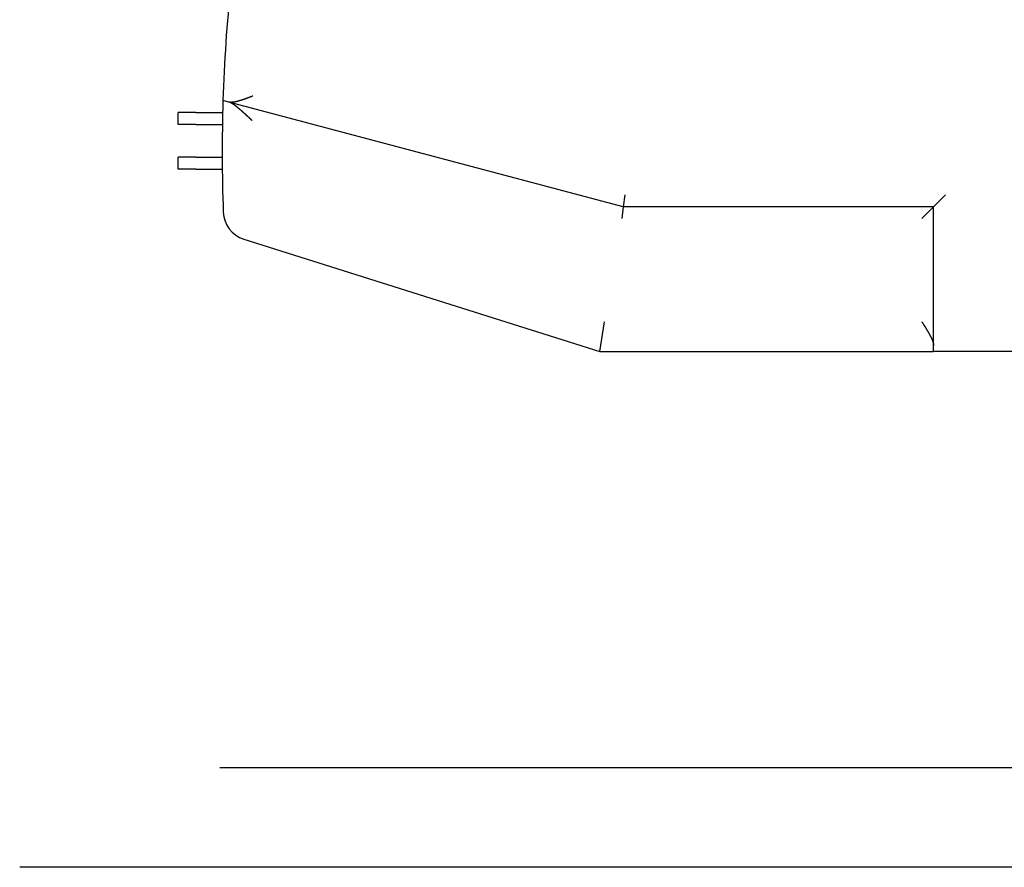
# Model space of a CAD drawing. Extents: x 17270 to 64146, y 4475 to 40036.
# Tile 24 of 53: x 33493 to 35157, y 5356 to 6789. Entities that reach past the tile are written whole.
import ezdxf

# ---------------------------------------------------------------- set-up
doc = ezdxf.new("R2010")
doc.units = 0
doc.layers.get('0').update_dxf_attribs({"linetype": 'CONTINUOUS'})

msp = doc.modelspace()

# ---------------------------------------------------------------- linework, layer by layer
at = {"color": 104, "linetype": 'Continuous'}
for p, q in [((33846.4, 6649.4), (33836.4, 6652)), ((34513.2, 6472.4), (33846.4, 6649.4)), ((33760.8, 6611.5), (33760.8, 6632)), ((33790.5, 6632), (33760.8, 6632)), ((33790.5, 6632), (33835.9, 6632)), ((33790.5, 6611.5), (33760.8, 6611.5)), ((33790.5, 6611.5), (33835.5, 6611.5)), ((33760.8, 6536), (33760.8, 6556.5)), ((33790.5, 6556.5), (33760.8, 6556.5)), ((33790.5, 6556.5), (33835.1, 6556.5)), ((33790.5, 6536), (33760.8, 6536)), ((33790.5, 6536), (33835.2, 6536)), ((34515.8, 6492.4), (34513.2, 6472.4)), ((35057.8, 6492.4), (35037.8, 6472.4)), ((34513.2, 6472.4), (34510.6, 6452.4)), ((35037.8, 6472.4), (34513.2, 6472.4)), ((35017.8, 6452.4), (35037.8, 6472.4)), ((35037.8, 6228), (35037.8, 6472.4)), ((33871.9, 6417.5), (34473.8, 6228)), ((34473.8, 6228), (34481.5, 6278)), ((34473.8, 6228), (35037.8, 6228)), ((35057.8, 6228), (35037.8, 6228)), ((35190.7, 6228), (35057.8, 6228)), ((49931.6, 5524), (33831.4, 5524)), ((50180.3, 5356), (33492.8, 5356))]:
    msp.add_line(p, q, dxfattribs=at)
for centre, radius, start, end in [((36582.7, 6565.7), 2747.6, 170.0313, 178.1993), ((36582.7, 6565.7), 2747.6, 178.1993, 182.1348), ((33886.9, 6465.2), 50, 182.1348, 252.5255)]:
    msp.add_arc(centre, radius, start, end, dxfattribs=at)
for points, knots in [([(33886.7, 6659.4), (33886.6, 6659.3), (33886.3, 6659.2), (33886, 6659.1), (33885.6, 6659), (33885.2, 6658.8), (33884.9, 6658.7), (33884.6, 6658.6), (33884.3, 6658.5), (33884, 6658.3), (33883.7, 6658.2), (33883.3, 6658.1), (33883, 6658), (33882.6, 6657.8), (33882.3, 6657.7), (33881.9, 6657.6), (33881.5, 6657.4), (33881.1, 6657.3), (33880.8, 6657.1), (33880.4, 6657), (33880, 6656.9), (33879.6, 6656.7), (33879.2, 6656.6), (33878.9, 6656.4), (33878.5, 6656.3), (33878.1, 6656.1), (33877.7, 6656), (33877.3, 6655.9), (33877, 6655.7), (33876.6, 6655.6), (33876.2, 6655.4), (33875.8, 6655.3), (33875.4, 6655.2), (33875.1, 6655), (33874.7, 6654.9), (33874.3, 6654.8), (33873.9, 6654.6), (33873.6, 6654.5), (33873.2, 6654.4), (33872.8, 6654.2), (33872.4, 6654.1), (33872.1, 6654), (33871.7, 6653.8), (33871.3, 6653.7), (33870.9, 6653.6), (33870.6, 6653.5), (33870.2, 6653.3), (33869.8, 6653.2), (33869.4, 6653.1), (33869.1, 6653), (33868.7, 6652.8), (33868.3, 6652.7), (33868, 6652.6), (33867.6, 6652.5), (33867.2, 6652.3), (33866.8, 6652.2), (33866.5, 6652.1), (33866.1, 6652), (33865.7, 6651.9), (33865.4, 6651.8), (33865, 6651.7), (33864.6, 6651.6), (33864.3, 6651.4), (33863.9, 6651.3), (33863.5, 6651.2), (33863.2, 6651.1), (33862.8, 6651), (33862.5, 6650.9), (33862.1, 6650.8), (33861.7, 6650.7), (33861.4, 6650.6), (33861, 6650.5), (33860.7, 6650.5), (33860.3, 6650.4), (33859.9, 6650.3), (33859.6, 6650.2), (33859.2, 6650.1), (33858.9, 6650), (33858.5, 6649.9), (33858.2, 6649.9), (33857.8, 6649.8), (33857.5, 6649.7), (33857.1, 6649.7), (33856.8, 6649.6), (33856.4, 6649.5), (33856.1, 6649.5), (33855.7, 6649.4), (33855.4, 6649.3), (33855.1, 6649.3), (33854.7, 6649.2), (33854.4, 6649.2), (33854, 6649.2), (33853.7, 6649.1), (33853.4, 6649.1), (33853, 6649), (33852.7, 6649), (33852.4, 6649), (33852.1, 6649), (33851.7, 6649), (33851.4, 6648.9), (33851.1, 6648.9), (33850.8, 6648.9), (33850.5, 6648.9), (33850.2, 6648.9), (33849.8, 6648.9), (33849.5, 6648.9), (33849.2, 6649), (33848.9, 6649), (33848.6, 6649), (33848.3, 6649), (33848, 6649.1), (33847.8, 6649.1), (33847.5, 6649.2), (33847.2, 6649.2), (33846.9, 6649.3), (33846.6, 6649.3), (33846.4, 6649.4), (33846.4, 6649.4)], [0, 0, 0, 0, 0.407283, 0.80701, 1.1938, 1.564822, 1.919212, 2.259438, 2.591519, 2.922423, 3.257821, 3.602602, 3.961098, 4.335898, 4.726617, 5.128924, 5.536138, 5.943542, 6.350735, 6.757704, 7.164424, 7.570874, 7.977032, 8.382878, 8.788393, 9.193557, 9.598352, 10.002762, 10.406769, 10.810357, 11.213512, 11.616216, 12.018457, 12.420219, 12.821489, 13.222253, 13.622497, 14.022208, 14.421373, 14.819978, 15.21801, 15.615456, 16.012302, 16.408535, 16.804142, 17.199107, 17.593418, 17.987059, 18.380015, 18.772271, 19.163811, 19.554618, 19.944676, 20.333966, 20.72247, 21.110169, 21.497044, 21.883073, 22.268236, 22.65251, 23.035871, 23.418296, 23.79976, 24.180235, 24.559696, 24.938114, 25.315459, 25.691701, 26.066809, 26.440749, 26.813488, 27.18499, 27.555219, 27.924138, 28.291708, 28.657888, 29.022637, 29.385913, 29.747673, 30.107876, 30.466498, 30.82351, 31.178884, 31.532587, 31.884584, 32.234837, 32.583308, 32.929957, 33.27474, 33.617616, 33.95854, 34.297469, 34.634358, 34.969163, 35.30184, 35.632347, 35.960643, 36.286688, 36.610445, 36.93188, 37.25096, 37.567657, 37.881947, 38.193811, 38.503233, 38.810205, 39.114723, 39.416793, 39.716424, 40.013637, 40.308459, 40.600929, 40.891109, 41.179046, 41.46477, 41.748318, 42.029759, 42.029759, 42.029759, 42.029759]), ([(33885.6, 6618.3), (33885.5, 6618.4), (33885.3, 6618.6), (33885, 6618.8), (33884.8, 6619.1), (33884.5, 6619.3), (33884.3, 6619.5), (33884, 6619.8), (33883.8, 6620), (33883.5, 6620.2), (33883.3, 6620.4), (33883.1, 6620.6), (33882.8, 6620.9), (33882.6, 6621.1), (33882.4, 6621.3), (33882.1, 6621.5), (33881.9, 6621.8), (33881.6, 6622), (33881.3, 6622.3), (33881.1, 6622.5), (33880.8, 6622.8), (33880.5, 6623), (33880.3, 6623.3), (33880, 6623.5), (33879.7, 6623.8), (33879.4, 6624), (33879.1, 6624.3), (33878.9, 6624.5), (33878.6, 6624.8), (33878.3, 6625.1), (33878, 6625.3), (33877.8, 6625.6), (33877.5, 6625.8), (33877.2, 6626.1), (33876.9, 6626.3), (33876.6, 6626.6), (33876.4, 6626.8), (33876.1, 6627.1), (33875.8, 6627.4), (33875.5, 6627.6), (33875.3, 6627.9), (33875, 6628.1), (33874.7, 6628.4), (33874.4, 6628.6), (33874.2, 6628.9), (33873.9, 6629.1), (33873.6, 6629.4), (33873.3, 6629.6), (33873, 6629.9), (33872.8, 6630.1), (33872.5, 6630.4), (33872.2, 6630.6), (33871.9, 6630.9), (33871.7, 6631.1), (33871.4, 6631.4), (33871.1, 6631.6), (33870.8, 6631.9), (33870.6, 6632.1), (33870.3, 6632.4), (33870, 6632.6), (33869.7, 6632.9), (33869.4, 6633.1), (33869.2, 6633.4), (33868.9, 6633.6), (33868.6, 6633.9), (33868.3, 6634.1), (33868.1, 6634.3), (33867.8, 6634.6), (33867.5, 6634.8), (33867.2, 6635.1), (33867, 6635.3), (33866.7, 6635.6), (33866.4, 6635.8), (33866.1, 6636), (33865.8, 6636.3), (33865.6, 6636.5), (33865.3, 6636.7), (33865, 6637), (33864.7, 6637.2), (33864.5, 6637.4), (33864.2, 6637.7), (33863.9, 6637.9), (33863.6, 6638.1), (33863.4, 6638.4), (33863.1, 6638.6), (33862.8, 6638.8), (33862.5, 6639.1), (33862.3, 6639.3), (33862, 6639.5), (33861.7, 6639.7), (33861.4, 6640), (33861.2, 6640.2), (33860.9, 6640.4), (33860.6, 6640.6), (33860.3, 6640.9), (33860.1, 6641.1), (33859.8, 6641.3), (33859.5, 6641.5), (33859.2, 6641.7), (33859, 6641.9), (33858.7, 6642.1), (33858.4, 6642.4), (33858.1, 6642.6), (33857.9, 6642.8), (33857.6, 6643), (33857.3, 6643.2), (33857.1, 6643.4), (33856.8, 6643.6), (33856.5, 6643.8), (33856.2, 6644), (33856, 6644.2), (33855.7, 6644.4), (33855.4, 6644.6), (33855.1, 6644.8), (33854.9, 6645), (33854.6, 6645.1), (33854.3, 6645.3), (33854, 6645.5), (33853.8, 6645.7), (33853.5, 6645.9), (33853.2, 6646.1), (33853, 6646.2), (33852.7, 6646.4), (33852.4, 6646.6), (33852.1, 6646.7), (33851.9, 6646.9), (33851.6, 6647), (33851.3, 6647.2), (33851.1, 6647.4), (33850.8, 6647.5), (33850.5, 6647.7), (33850.3, 6647.8), (33850, 6647.9), (33849.7, 6648.1), (33849.5, 6648.2), (33849.2, 6648.3), (33848.9, 6648.4), (33848.7, 6648.6), (33848.4, 6648.7), (33848.1, 6648.8), (33847.9, 6648.9), (33847.6, 6649), (33847.4, 6649.1), (33847.1, 6649.2), (33846.9, 6649.3), (33846.6, 6649.3), (33846.4, 6649.4), (33846.4, 6649.4)], [0, 0, 0, 0, 0.378312, 0.752818, 1.120531, 1.479409, 1.828345, 2.166787, 2.495431, 2.816476, 3.132932, 3.447902, 3.764169, 4.084707, 4.412112, 4.748296, 5.094363, 5.450401, 5.815156, 6.174562, 6.533, 6.908508, 7.286812, 7.665031, 8.04316, 8.421192, 8.799121, 9.176942, 9.554651, 9.93224, 10.309705, 10.687041, 11.064242, 11.441303, 11.818219, 12.194985, 12.571595, 12.948043, 13.324326, 13.700437, 14.076371, 14.452123, 14.827687, 15.203057, 15.578228, 15.953194, 16.327949, 16.702488, 17.076803, 17.450889, 17.824739, 18.198347, 18.571706, 18.944808, 19.317647, 19.690215, 20.062505, 20.434509, 20.806218, 21.177625, 21.548721, 21.919487, 22.289896, 22.659919, 23.029532, 23.39871, 23.767434, 24.135684, 24.503441, 24.87069, 25.237416, 25.603605, 25.969247, 26.33433, 26.698843, 27.06278, 27.42613, 27.788888, 28.151046, 28.512598, 28.873539, 29.233863, 29.593564, 29.952639, 30.31108, 30.668883, 31.026042, 31.382552, 31.738406, 32.093596, 32.448116, 32.801957, 33.155109, 33.507563, 33.859307, 34.210328, 34.560614, 34.910149, 35.258916, 35.606897, 35.954074, 36.300424, 36.645924, 36.990549, 37.334272, 37.677064, 38.018893, 38.359726, 38.699527, 39.038257, 39.375877, 39.712342, 40.047606, 40.381622, 40.714339, 41.045701, 41.375653, 41.704137, 42.031113, 42.356541, 42.680381, 43.002586, 43.323108, 43.641896, 43.958894, 44.274046, 44.587293, 44.898571, 45.207816, 45.514964, 45.819947, 46.122696, 46.423143, 46.721217, 47.016851, 47.309975, 47.600522, 47.888426, 48.173624, 48.456055, 48.735664, 49.012401, 49.286228, 49.557091, 49.824927, 50.089678, 50.351305, 50.351305, 50.351305, 50.351305]), ([(35017.8, 6278), (35017.9, 6277.9), (35018, 6277.7), (35018.2, 6277.5), (35018.4, 6277.2), (35018.5, 6276.9), (35018.7, 6276.6), (35018.9, 6276.4), (35019, 6276.1), (35019.2, 6275.9), (35019.3, 6275.7), (35019.5, 6275.5), (35019.6, 6275.2), (35019.8, 6275), (35019.9, 6274.8), (35020.1, 6274.5), (35020.2, 6274.3), (35020.4, 6274), (35020.6, 6273.7), (35020.7, 6273.4), (35020.9, 6273.1), (35021.1, 6272.8), (35021.3, 6272.5), (35021.5, 6272.3), (35021.7, 6272), (35021.8, 6271.7), (35022, 6271.4), (35022.2, 6271.1), (35022.4, 6270.8), (35022.6, 6270.5), (35022.8, 6270.2), (35022.9, 6269.9), (35023.1, 6269.6), (35023.3, 6269.3), (35023.5, 6269.1), (35023.7, 6268.8), (35023.8, 6268.5), (35024, 6268.2), (35024.2, 6267.9), (35024.4, 6267.6), (35024.6, 6267.3), (35024.7, 6267), (35024.9, 6266.7), (35025.1, 6266.4), (35025.3, 6266.1), (35025.4, 6265.9), (35025.6, 6265.6), (35025.8, 6265.3), (35026, 6265), (35026.1, 6264.7), (35026.3, 6264.4), (35026.5, 6264.1), (35026.7, 6263.8), (35026.8, 6263.5), (35027, 6263.2), (35027.2, 6263), (35027.4, 6262.7), (35027.5, 6262.4), (35027.7, 6262.1), (35027.9, 6261.8), (35028.1, 6261.5), (35028.2, 6261.2), (35028.4, 6260.9), (35028.6, 6260.6), (35028.7, 6260.4), (35028.9, 6260.1), (35029.1, 6259.8), (35029.2, 6259.5), (35029.4, 6259.2), (35029.6, 6258.9), (35029.7, 6258.6), (35029.9, 6258.3), (35030, 6258.1), (35030.2, 6257.8), (35030.4, 6257.5), (35030.5, 6257.2), (35030.7, 6256.9), (35030.8, 6256.6), (35031, 6256.3), (35031.2, 6256.1), (35031.3, 6255.8), (35031.5, 6255.5), (35031.6, 6255.2), (35031.8, 6254.9), (35031.9, 6254.6), (35032.1, 6254.3), (35032.2, 6254.1), (35032.4, 6253.8), (35032.5, 6253.5), (35032.7, 6253.2), (35032.8, 6252.9), (35033, 6252.6), (35033.1, 6252.4), (35033.3, 6252.1), (35033.4, 6251.8), (35033.5, 6251.5), (35033.7, 6251.2), (35033.8, 6251), (35033.9, 6250.7), (35034.1, 6250.4), (35034.2, 6250.1), (35034.3, 6249.8), (35034.5, 6249.6), (35034.6, 6249.3), (35034.7, 6249), (35034.8, 6248.7), (35035, 6248.4), (35035.1, 6248.2), (35035.2, 6247.9), (35035.3, 6247.6), (35035.4, 6247.3), (35035.6, 6247.1), (35035.7, 6246.8), (35035.8, 6246.5), (35035.9, 6246.2), (35036, 6246), (35036.1, 6245.7), (35036.2, 6245.4), (35036.3, 6245.2), (35036.4, 6244.9), (35036.5, 6244.6), (35036.6, 6244.4), (35036.7, 6244.1), (35036.8, 6243.8), (35036.8, 6243.6), (35036.9, 6243.3), (35037, 6243), (35037.1, 6242.8), (35037.1, 6242.5), (35037.2, 6242.2), (35037.3, 6242), (35037.3, 6241.7), (35037.4, 6241.5), (35037.5, 6241.2), (35037.5, 6241), (35037.6, 6240.7), (35037.6, 6240.5), (35037.6, 6240.2), (35037.7, 6240), (35037.7, 6239.7), (35037.7, 6239.5), (35037.8, 6239.2), (35037.8, 6239), (35037.8, 6238.7), (35037.8, 6238.5), (35037.8, 6238.3), (35037.8, 6238.1), (35037.8, 6238)], [0, 0, 0, 0, 0.344405, 0.684426, 1.016528, 1.338188, 1.647973, 1.945222, 2.230741, 2.507065, 2.777679, 3.04622, 3.315855, 3.589746, 3.871157, 4.16297, 4.467191, 4.784448, 5.113494, 5.451238, 5.794223, 6.13859, 6.482788, 6.826914, 7.170929, 7.514827, 7.858604, 8.202256, 8.545777, 8.889163, 9.232408, 9.575506, 9.918452, 10.261238, 10.603859, 10.946307, 11.288576, 11.630658, 11.972546, 12.314232, 12.655707, 12.996965, 13.337997, 13.678794, 14.019348, 14.35965, 14.699691, 15.039463, 15.378955, 15.71816, 16.057068, 16.395669, 16.733955, 17.071915, 17.40954, 17.746821, 18.083749, 18.420313, 18.756504, 19.092313, 19.427729, 19.762745, 20.09735, 20.431535, 20.76529, 21.098607, 21.431477, 21.76389, 22.095837, 22.427307, 22.758282, 23.088746, 23.418684, 23.748079, 24.076918, 24.405186, 24.732868, 25.05995, 25.386419, 25.71226, 26.037461, 26.362008, 26.685887, 27.009084, 27.331587, 27.653381, 27.974453, 28.294788, 28.614372, 28.93319, 29.251227, 29.568468, 29.884897, 30.200498, 30.515253, 30.829146, 31.142158, 31.454271, 31.765466, 32.075722, 32.38502, 32.693338, 33.000653, 33.306944, 33.612186, 33.916354, 34.219424, 34.521368, 34.822161, 35.121773, 35.420176, 35.717341, 36.013235, 36.307828, 36.601087, 36.892978, 37.183468, 37.472521, 37.760102, 38.046184, 38.330746, 38.613762, 38.895203, 39.175038, 39.453234, 39.729755, 40.004565, 40.277626, 40.548899, 40.818345, 41.085927, 41.351606, 41.615346, 41.877111, 42.13687, 42.394591, 42.650248, 42.903818, 43.155281, 43.404625, 43.65184, 43.896926, 44.139889, 44.380746, 44.619498, 44.85614, 45.090683, 45.090683, 45.090683, 45.090683])]:
    msp.add_open_spline(points, degree=3, knots=knots, dxfattribs=at)

doc.saveas('drawing.dxf')
